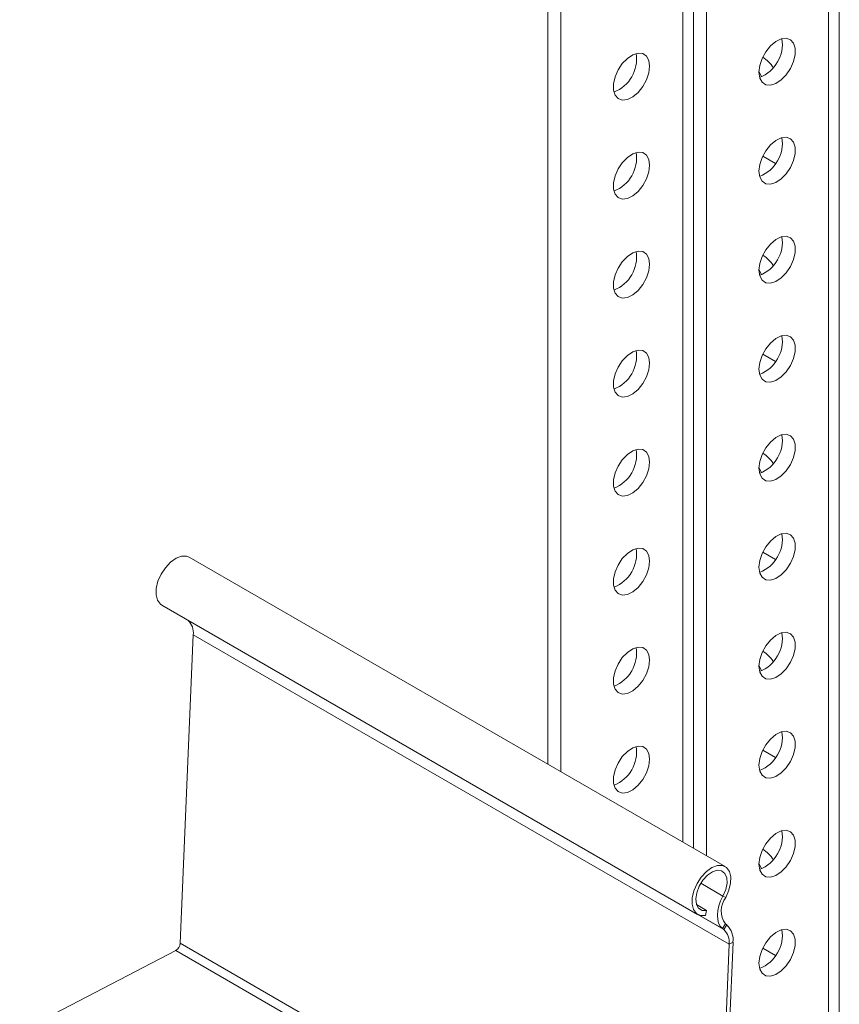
# Model space of a CAD drawing. Header units: millimetres. Extents: x -395 to 418, y -1783 to -26.
# Tile 7 of 35: x -160 to -25, y -1620 to -1458. Entities that reach past the tile are written whole.
import ezdxf

# ---------------------------------------------------------------- set-up
doc = ezdxf.new("R2010")
doc.units = ezdxf.units.MM

msp = doc.modelspace()

# ---------------------------------------------------------------- linework, layer by layer
at = {"color": 7, "linetype": 'Continuous', "lineweight": 15}
for p, q in [((-24.55, -1710.29), (-24.55, -1122.38)), ((-46.46, -1136.46), (-46.46, -1595.49)), ((-48.58, -1354.82), (-48.58, -1594.26)), ((-70.5, -1392.79), (-70.5, -1581.61)), ((-72.62, -1393.68), (-72.62, -1580.38)), ((-37.38, -1466.98), (-37.8, -1466.06)), ((-35.07, -1481.29), (-37.17, -1480.09)), ((-37.38, -1499.64), (-37.8, -1498.72)), ((-35.07, -1513.96), (-37.17, -1512.75)), ((-37.38, -1532.31), (-37.8, -1531.38)), ((-43.37, -1597.27), (-131.76, -1546.25)), ((-35.07, -1546.62), (-37.17, -1545.41)), ((-136.31, -1554.13), (-47.92, -1605.16)), ((-131.97, -1556.64), (-132.03, -1556.6)), ((-133.26, -1609.92), (-131.11, -1559.06)), ((-37.38, -1564.97), (-37.8, -1564.04)), ((-35.07, -1579.28), (-37.17, -1578.07)), ((-37.38, -1597.63), (-37.8, -1596.7)), ((-48.1, -1603.55), (-46.43, -1604.51)), ((-46.43, -1604.51), (-46.63, -1605.32)), ((-43.59, -1607.67), (-43.82, -1607.49)), ((-43.1, -1606.91), (-43.33, -1606.73)), ((-277.52, -1685.68), (-134, -1611.12)), ((-44.87, -1660.95), (-42.72, -1610.09)), ((-44.23, -1660.62), (-42.08, -1609.76)), ((-35.07, -1611.94), (-37.17, -1610.73))]:
    msp.add_line(p, q, dxfattribs=at)
at = {"color": 7, "linetype": 'Continuous', "lineweight": 0}
for p, q in [((-26.31, -1124.83), (-26.31, -1712.74)), ((-50.35, -1383.35), (-50.35, -1593.24)), ((-131.97, -1556.64), (-43.59, -1607.67)), ((-131.11, -1559.06), (-42.72, -1610.09)), ((-47.39, -1600.03), (-43.74, -1602.13)), ((-43.27, -1602.36), (-43.74, -1602.13)), ((-47.65, -1605.28), (-43.82, -1607.49)), ((-43.33, -1606.73), (-43.82, -1607.49)), ((-43.59, -1607.67), (-43.1, -1606.91)), ((-134, -1611.12), (-45.61, -1662.15)), ((-133.26, -1609.92), (-44.87, -1660.95)), ((-42.08, -1609.76), (-42.72, -1610.09))]:
    msp.add_line(p, q, dxfattribs=at)
at = {"color": 7, "linetype": 'Continuous', "lineweight": 15, "flags": 128}
for points in [[(-37.8, -1466.25), (-37.67, -1465.15), (-37.28, -1463.99), (-36.67, -1462.88), (-35.89, -1461.91), (-35.02, -1461.18), (-34.13, -1460.74), (-33.29, -1460.64), (-32.59, -1460.88), (-32.09, -1461.44), (-31.82, -1462.28), (-31.82, -1463.31), (-32.09, -1464.45), (-32.59, -1465.6), (-33.29, -1466.65), (-34.13, -1467.51), (-35.02, -1468.1), (-35.89, -1468.37), (-36.67, -1468.31), (-37.28, -1467.9), (-37.67, -1467.19), (-37.8, -1466.25)], [(-55.83, -1465.23), (-55.96, -1464.28), (-56.35, -1463.57), (-56.96, -1463.17), (-57.74, -1463.1), (-58.61, -1463.37), (-59.51, -1463.97), (-60.34, -1464.82), (-61.04, -1465.87), (-61.54, -1467.02), (-61.81, -1468.16), (-61.81, -1469.2), (-61.54, -1470.03), (-61.04, -1470.59), (-60.34, -1470.84), (-59.51, -1470.73), (-58.61, -1470.29), (-57.74, -1469.56), (-56.96, -1468.59), (-56.35, -1467.48), (-55.96, -1466.33), (-55.83, -1465.23)], [(-37.8, -1482.58), (-37.67, -1481.48), (-37.28, -1480.32), (-36.67, -1479.21), (-35.89, -1478.24), (-35.02, -1477.51), (-34.13, -1477.07), (-33.29, -1476.97), (-32.59, -1477.21), (-32.09, -1477.77), (-31.82, -1478.61), (-31.82, -1479.64), (-32.09, -1480.78), (-32.59, -1481.93), (-33.29, -1482.98), (-34.13, -1483.84), (-35.02, -1484.43), (-35.89, -1484.71), (-36.67, -1484.64), (-37.28, -1484.23), (-37.67, -1483.52), (-37.8, -1482.58)], [(-55.83, -1481.56), (-55.96, -1480.61), (-56.35, -1479.91), (-56.96, -1479.5), (-57.74, -1479.43), (-58.61, -1479.7), (-59.51, -1480.3), (-60.34, -1481.16), (-61.04, -1482.2), (-61.54, -1483.35), (-61.81, -1484.49), (-61.81, -1485.53), (-61.54, -1486.36), (-61.04, -1486.93), (-60.34, -1487.17), (-59.51, -1487.06), (-58.61, -1486.62), (-57.74, -1485.89), (-56.96, -1484.92), (-56.35, -1483.81), (-55.96, -1482.66), (-55.83, -1481.56)], [(-37.8, -1498.91), (-37.67, -1497.81), (-37.28, -1496.65), (-36.67, -1495.54), (-35.89, -1494.58), (-35.02, -1493.84), (-34.13, -1493.4), (-33.29, -1493.3), (-32.59, -1493.54), (-32.09, -1494.1), (-31.82, -1494.94), (-31.82, -1495.97), (-32.09, -1497.12), (-32.59, -1498.26), (-33.29, -1499.31), (-34.13, -1500.17), (-35.02, -1500.76), (-35.89, -1501.04), (-36.67, -1500.97), (-37.28, -1500.56), (-37.67, -1499.85), (-37.8, -1498.91)], [(-55.83, -1497.89), (-55.96, -1496.94), (-56.35, -1496.24), (-56.96, -1495.83), (-57.74, -1495.76), (-58.61, -1496.03), (-59.51, -1496.63), (-60.34, -1497.49), (-61.04, -1498.54), (-61.54, -1499.68), (-61.81, -1500.82), (-61.81, -1501.86), (-61.54, -1502.69), (-61.04, -1503.26), (-60.34, -1503.5), (-59.51, -1503.39), (-58.61, -1502.96), (-57.74, -1502.22), (-56.96, -1501.26), (-56.35, -1500.15), (-55.96, -1498.99), (-55.83, -1497.89)], [(-37.8, -1515.24), (-37.67, -1514.14), (-37.28, -1512.98), (-36.67, -1511.87), (-35.89, -1510.91), (-35.02, -1510.17), (-34.13, -1509.73), (-33.29, -1509.63), (-32.59, -1509.87), (-32.09, -1510.43), (-31.82, -1511.27), (-31.82, -1512.3), (-32.09, -1513.45), (-32.59, -1514.59), (-33.29, -1515.64), (-34.13, -1516.5), (-35.02, -1517.09), (-35.89, -1517.37), (-36.67, -1517.3), (-37.28, -1516.89), (-37.67, -1516.18), (-37.8, -1515.24)], [(-55.83, -1514.22), (-55.96, -1513.27), (-56.35, -1512.57), (-56.96, -1512.16), (-57.74, -1512.09), (-58.61, -1512.36), (-59.51, -1512.96), (-60.34, -1513.82), (-61.04, -1514.87), (-61.54, -1516.01), (-61.81, -1517.15), (-61.81, -1518.19), (-61.54, -1519.02), (-61.04, -1519.59), (-60.34, -1519.83), (-59.51, -1519.72), (-58.61, -1519.29), (-57.74, -1518.55), (-56.96, -1517.59), (-56.35, -1516.48), (-55.96, -1515.32), (-55.83, -1514.22)], [(-37.8, -1531.57), (-37.67, -1530.47), (-37.28, -1529.31), (-36.67, -1528.2), (-35.89, -1527.24), (-35.02, -1526.5), (-34.13, -1526.06), (-33.29, -1525.96), (-32.59, -1526.2), (-32.09, -1526.77), (-31.82, -1527.6), (-31.82, -1528.64), (-32.09, -1529.78), (-32.59, -1530.92), (-33.29, -1531.97), (-34.13, -1532.83), (-35.02, -1533.42), (-35.89, -1533.7), (-36.67, -1533.63), (-37.28, -1533.22), (-37.67, -1532.51), (-37.8, -1531.57)], [(-55.83, -1530.55), (-55.96, -1529.61), (-56.35, -1528.9), (-56.96, -1528.49), (-57.74, -1528.42), (-58.61, -1528.7), (-59.51, -1529.29), (-60.34, -1530.15), (-61.04, -1531.2), (-61.54, -1532.34), (-61.81, -1533.48), (-61.81, -1534.52), (-61.54, -1535.35), (-61.04, -1535.92), (-60.34, -1536.16), (-59.51, -1536.06), (-58.61, -1535.62), (-57.74, -1534.88), (-56.96, -1533.92), (-56.35, -1532.81), (-55.96, -1531.65), (-55.83, -1530.55)], [(-37.8, -1547.9), (-37.67, -1546.8), (-37.28, -1545.64), (-36.67, -1544.53), (-35.89, -1543.57), (-35.02, -1542.83), (-34.13, -1542.4), (-33.29, -1542.29), (-32.59, -1542.53), (-32.09, -1543.1), (-31.82, -1543.93), (-31.82, -1544.97), (-32.09, -1546.11), (-32.59, -1547.25), (-33.29, -1548.3), (-34.13, -1549.16), (-35.02, -1549.76), (-35.89, -1550.03), (-36.67, -1549.96), (-37.28, -1549.55), (-37.67, -1548.85), (-37.8, -1547.9)], [(-131.76, -1546.25), (-132.22, -1546.07), (-133.04, -1546.08), (-133.94, -1546.42), (-134.85, -1547.07), (-135.7, -1547.97), (-136.4, -1549.05), (-136.92, -1550.22), (-137.2, -1551.39), (-137.23, -1552.46), (-136.99, -1553.35), (-136.52, -1553.98), (-136.31, -1554.13)], [(-55.83, -1546.88), (-55.96, -1545.94), (-56.35, -1545.23), (-56.96, -1544.82), (-57.74, -1544.75), (-58.61, -1545.03), (-59.51, -1545.62), (-60.34, -1546.48), (-61.04, -1547.53), (-61.54, -1548.67), (-61.81, -1549.81), (-61.81, -1550.85), (-61.54, -1551.69), (-61.04, -1552.25), (-60.34, -1552.49), (-59.51, -1552.39), (-58.61, -1551.95), (-57.74, -1551.21), (-56.96, -1550.25), (-56.35, -1549.14), (-55.96, -1547.98), (-55.83, -1546.88)], [(-37.8, -1564.23), (-37.67, -1563.13), (-37.28, -1561.97), (-36.67, -1560.86), (-35.89, -1559.9), (-35.02, -1559.16), (-34.13, -1558.73), (-33.29, -1558.62), (-32.59, -1558.86), (-32.09, -1559.43), (-31.82, -1560.26), (-31.82, -1561.3), (-32.09, -1562.44), (-32.59, -1563.58), (-33.29, -1564.63), (-34.13, -1565.49), (-35.02, -1566.09), (-35.89, -1566.36), (-36.67, -1566.29), (-37.28, -1565.88), (-37.67, -1565.18), (-37.8, -1564.23)], [(-55.83, -1563.21), (-55.96, -1562.27), (-56.35, -1561.56), (-56.96, -1561.15), (-57.74, -1561.08), (-58.61, -1561.36), (-59.51, -1561.95), (-60.34, -1562.81), (-61.04, -1563.86), (-61.54, -1565), (-61.81, -1566.15), (-61.81, -1567.18), (-61.54, -1568.02), (-61.04, -1568.58), (-60.34, -1568.82), (-59.51, -1568.72), (-58.61, -1568.28), (-57.74, -1567.54), (-56.96, -1566.58), (-56.35, -1565.47), (-55.96, -1564.31), (-55.83, -1563.21)], [(-37.8, -1580.56), (-37.67, -1579.46), (-37.28, -1578.3), (-36.67, -1577.19), (-35.89, -1576.23), (-35.02, -1575.5), (-34.13, -1575.06), (-33.29, -1574.95), (-32.59, -1575.19), (-32.09, -1575.76), (-31.82, -1576.59), (-31.82, -1577.63), (-32.09, -1578.77), (-32.59, -1579.92), (-33.29, -1580.96), (-34.13, -1581.82), (-35.02, -1582.42), (-35.89, -1582.69), (-36.67, -1582.62), (-37.28, -1582.21), (-37.67, -1581.51), (-37.8, -1580.56)], [(-55.83, -1579.54), (-55.96, -1578.6), (-56.35, -1577.89), (-56.96, -1577.48), (-57.74, -1577.41), (-58.61, -1577.69), (-59.51, -1578.28), (-60.34, -1579.14), (-61.04, -1580.19), (-61.54, -1581.34), (-61.81, -1582.48), (-61.81, -1583.51), (-61.54, -1584.35), (-61.04, -1584.91), (-60.34, -1585.15), (-59.51, -1585.05), (-58.61, -1584.61), (-57.74, -1583.87), (-56.96, -1582.91), (-56.35, -1581.8), (-55.96, -1580.64), (-55.83, -1579.54)], [(-37.8, -1596.89), (-37.67, -1595.79), (-37.28, -1594.64), (-36.67, -1593.53), (-35.89, -1592.56), (-35.02, -1591.83), (-34.13, -1591.39), (-33.29, -1591.28), (-32.59, -1591.53), (-32.09, -1592.09), (-31.82, -1592.92), (-31.82, -1593.96), (-32.09, -1595.1), (-32.59, -1596.25), (-33.29, -1597.3), (-34.13, -1598.15), (-35.02, -1598.75), (-35.89, -1599.02), (-36.67, -1598.95), (-37.28, -1598.55), (-37.67, -1597.84), (-37.8, -1596.89)], [(-43.27, -1602.36), (-42.75, -1601.19), (-42.47, -1600.02), (-42.45, -1598.95), (-42.68, -1598.06), (-43.15, -1597.42), (-43.83, -1597.1), (-44.65, -1597.11), (-45.55, -1597.45), (-46.46, -1598.1), (-47.31, -1599), (-48.02, -1600.08), (-48.53, -1601.25), (-48.81, -1602.42), (-48.84, -1603.49), (-48.6, -1604.38), (-48.13, -1605.01), (-47.45, -1605.33), (-46.63, -1605.32)], [(-43.74, -1602.13), (-43.29, -1601.07), (-43.07, -1600.03), (-43.12, -1599.11), (-43.43, -1598.4), (-43.97, -1597.98), (-44.67, -1597.89), (-45.48, -1598.15), (-46.3, -1598.71), (-47.06, -1599.54), (-47.67, -1600.53), (-48.07, -1601.6), (-48.22, -1602.62), (-48.11, -1603.51), (-47.75, -1604.15), (-47.17, -1604.5), (-46.43, -1604.51)], [(-43.82, -1607.49), (-44.18, -1607.11), (-44.45, -1606.61), (-44.61, -1606), (-44.65, -1605.3), (-44.59, -1604.54), (-44.41, -1603.74), (-44.12, -1602.93), (-43.74, -1602.13)], [(-37.8, -1613.22), (-37.67, -1612.12), (-37.28, -1610.97), (-36.67, -1609.86), (-35.89, -1608.89), (-35.02, -1608.16), (-34.13, -1607.72), (-33.29, -1607.62), (-32.59, -1607.86), (-32.09, -1608.42), (-31.82, -1609.26), (-31.82, -1610.29), (-32.09, -1611.43), (-32.59, -1612.58), (-33.29, -1613.63), (-34.13, -1614.49), (-35.02, -1615.08), (-35.89, -1615.35), (-36.67, -1615.28), (-37.28, -1614.88), (-37.67, -1614.17), (-37.8, -1613.22)]]:
    msp.add_lwpolyline(points, dxfattribs=at)
at = {"color": 7, "linetype": 'Continuous', "lineweight": 15}
for centre, radius, start, end in [((-39.85, -1461.59), 5.91, 291.4243, 8.5811), ((-63.9, -1464.04), 5.91, 291.4243, 8.5811), ((-40.25, -1468.59), 5.73, 33.0763, 57.5295), ((-39.85, -1477.92), 5.91, 291.4243, 8.5811), ((-63.9, -1480.37), 5.91, 291.4243, 8.5811), ((-39.85, -1494.25), 5.91, 291.4243, 8.5811), ((-63.9, -1496.7), 5.91, 291.4243, 8.5811), ((-40.25, -1501.25), 5.73, 33.0763, 57.5295), ((-39.85, -1510.58), 5.91, 291.4243, 8.5811), ((-63.9, -1513.03), 5.91, 291.4243, 8.5811), ((-39.85, -1526.91), 5.91, 291.4243, 8.5811), ((-63.9, -1529.37), 5.91, 291.4243, 8.5811), ((-40.25, -1533.91), 5.73, 33.0763, 57.5295), ((-39.85, -1543.24), 5.91, 291.4243, 8.5811), ((-63.9, -1545.7), 5.91, 291.4243, 8.5811), ((-133.9, -1558.7), 2.82, 352.5243, 46.8466), ((-39.85, -1559.58), 5.91, 291.4243, 8.5811), ((-63.9, -1562.03), 5.91, 291.4243, 8.5811), ((-40.25, -1566.57), 5.73, 33.0763, 57.5295), ((-39.85, -1575.91), 5.91, 291.4243, 8.5811), ((-63.9, -1578.36), 5.91, 291.4243, 8.5811), ((-39.85, -1592.24), 5.91, 291.4243, 8.5811), ((-40.25, -1599.24), 5.73, 33.0763, 57.5295), ((-40.4, -1604.59), 3.63, 142.2029, 216.1834), ((-45.51, -1609.72), 2.82, 352.5243, 46.8466), ((-45.37, -1609.33), 3.31, 352.5243, 46.8466), ((-39.85, -1608.57), 5.91, 291.4243, 8.5811), ((-134.79, -1609.81), 1.53, 300.9026, 355.7861)]:
    msp.add_arc(centre, radius, start, end, dxfattribs=at)

doc.saveas('drawing.dxf')
